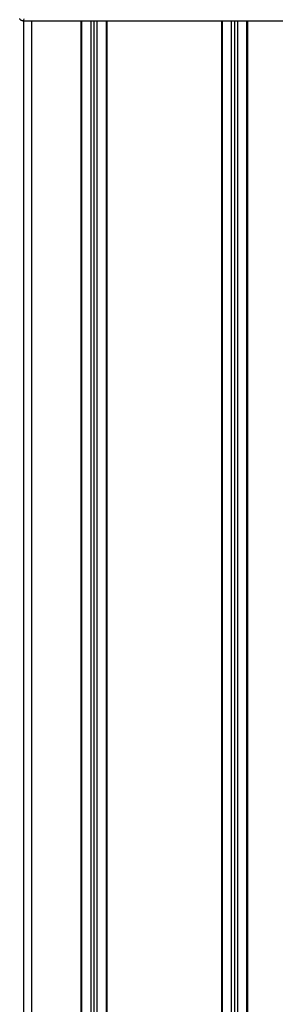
# Model space of a CAD drawing. Header units: millimetres. Extents: x 0 to 420, y 0 to 297.
# Tile 18 of 63: x 86.03 to 92.64, y 203.7 to 229.21. Entities that reach past the tile are written whole.
import ezdxf

# ---------------------------------------------------------------- set-up
doc = ezdxf.new("R2010")
doc.units = ezdxf.units.MM

msp = doc.modelspace()

# ---------------------------------------------------------------- linework, layer by layer
at = {"color": 7, "linetype": 'Continuous', "lineweight": 25}
for p, q in [((86.10602, 229.18318), (93.42166, 229.18318)), ((86.12707, 229.18318), (86.12707, 187.72399)), ((86.32911, 229.18318), (86.32911, 187.72399)), ((87.61006, 229.18318), (87.61006, 187.72399)), ((87.63027, 229.18318), (87.63027, 187.72399)), ((87.86464, 229.18318), (87.86464, 189.83447)), ((87.94545, 229.18318), (87.94545, 189.84544)), ((88.02627, 229.18318), (88.02627, 189.83447)), ((88.26064, 229.18318), (88.26064, 187.72399)), ((88.28084, 229.18318), (88.28084, 187.72399)), ((91.24683, 229.18318), (91.24683, 187.72399)), ((91.26704, 229.18318), (91.26704, 187.72399)), ((91.50141, 229.18318), (91.50141, 189.83447)), ((91.58223, 229.18318), (91.58223, 189.84544)), ((91.66304, 229.18318), (91.66304, 189.83447)), ((91.89741, 229.18318), (91.89741, 187.72399)), ((91.91762, 229.18318), (91.91762, 187.72399))]:
    msp.add_line(p, q, dxfattribs=at)
at = {"color": 7, "linetype": 'Continuous', "lineweight": 25, "flags": 128}
msp.add_lwpolyline([(86.13092, 229.23179), (86.12262, 229.19521), (86.10602, 229.18318)], dxfattribs=at)
at = {"color": 7, "linetype": 'Continuous', "lineweight": 25}
msp.add_open_spline([(86.10602, 229.18318), (86.09744, 229.18397), (86.08029, 229.18554), (86.05724, 229.1979), (86.03844, 229.21617), (86.03181, 229.23212), (86.02849, 229.24011)], degree=3, knots=[0, 0, 0, 0, 0.24967543, 0.49939281, 0.74914799, 1, 1, 1, 1], dxfattribs=at)

doc.saveas('drawing.dxf')
